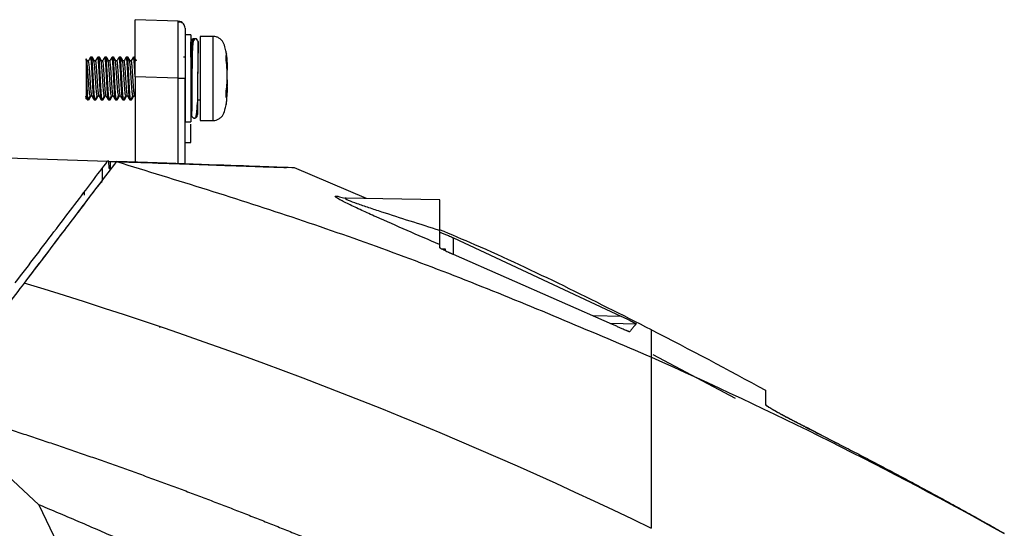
# Model space of a CAD drawing. Header units: millimetres. Extents: x 51 to 353, y -23 to 217.
# Tile 40 of 147: x 69 to 97, y 137 to 151. Entities that reach past the tile are written whole.
import ezdxf

# ---------------------------------------------------------------- set-up
doc = ezdxf.new("R2010")
doc.units = ezdxf.units.MM

msp = doc.modelspace()

# ---------------------------------------------------------------- linework, layer by layer
at = {"color": 7, "linetype": 'Continuous', "lineweight": 25}
for p, q in [((73.444, 150.755), (72.237, 150.798)), ((73.797, 150.37), (73.637, 150.37)), ((73.637, 150.37), (73.637, 147.93)), ((73.797, 150.37), (73.797, 147.93)), ((73.8, 149.859), (73.8, 150.181)), ((73.996, 150.205), (74, 150.181)), ((74, 150.181), (74, 149.859)), ((74.424, 150.33), (74.06, 150.33)), ((74.06, 150.33), (74.06, 147.97)), ((70.86, 149.665), (70.861, 149.698)), ((70.88, 149.638), (70.86, 149.673)), ((70.86, 149.657), (70.86, 148.61)), ((70.926, 149.641), (70.878, 149.641)), ((71.014, 149.75), (70.989, 149.75)), ((71.035, 149.75), (71.014, 149.75)), ((71.126, 149.641), (71.078, 149.641)), ((71.214, 149.75), (71.189, 149.75)), ((71.235, 149.75), (71.214, 149.75)), ((71.326, 149.641), (71.278, 149.641)), ((71.414, 149.75), (71.389, 149.75)), ((71.435, 149.75), (71.414, 149.75)), ((71.526, 149.641), (71.478, 149.641)), ((71.614, 149.75), (71.589, 149.75)), ((71.635, 149.75), (71.614, 149.75)), ((71.726, 149.641), (71.678, 149.641)), ((71.814, 149.75), (71.789, 149.75)), ((71.835, 149.75), (71.814, 149.75)), ((71.926, 149.641), (71.878, 149.641)), ((72.014, 149.75), (71.989, 149.75)), ((72.035, 149.75), (72.014, 149.75)), ((72.126, 149.641), (72.078, 149.641)), ((72.214, 149.75), (72.189, 149.75)), ((72.235, 149.75), (72.214, 149.75)), ((72.238, 149.739), (72.235, 149.75)), ((73.637, 149.75), (73.589, 149.75)), ((73.833, 149.75), (73.797, 149.75)), ((73.83, 149.328), (73.829, 149.148)), ((74.818, 149.38), (74.817, 149.41)), ((74.819, 149.319), (74.818, 149.343)), ((74.819, 149.378), (74.819, 149.38)), ((74.819, 149.307), (74.819, 149.319)), ((74.819, 149.308), (74.819, 149.319)), ((73.444, 149.156), (72.237, 149.199)), ((72.237, 149.199), (72.237, 146.8)), ((73.444, 149.156), (73.637, 149.156)), ((73.637, 146.752), (73.637, 149.156)), ((74.819, 149.172), (74.819, 149.189)), ((74.819, 149.173), (74.819, 149.188)), ((74.819, 149.11), (74.819, 149.127)), ((74.818, 148.953), (74.819, 148.98)), ((74.818, 148.926), (74.818, 148.94)), ((74.819, 148.98), (74.819, 148.992)), ((74.819, 148.98), (74.819, 148.991)), ((74.819, 148.919), (74.819, 148.921)), ((74.819, 148.919), (74.819, 148.921)), ((70.976, 148.658), (71.025, 148.658)), ((71.089, 148.55), (71.114, 148.55)), ((71.114, 148.55), (71.135, 148.55)), ((71.176, 148.658), (71.225, 148.658)), ((71.289, 148.55), (71.314, 148.55)), ((71.314, 148.55), (71.335, 148.55)), ((71.376, 148.658), (71.425, 148.658)), ((71.489, 148.55), (71.514, 148.55)), ((71.514, 148.55), (71.535, 148.55)), ((71.576, 148.658), (71.625, 148.658)), ((71.689, 148.55), (71.714, 148.55)), ((71.714, 148.55), (71.735, 148.55)), ((71.776, 148.658), (71.825, 148.658)), ((71.889, 148.55), (71.914, 148.55)), ((71.914, 148.55), (71.935, 148.55)), ((71.976, 148.658), (72.025, 148.658)), ((72.089, 148.55), (72.114, 148.55)), ((72.114, 148.55), (72.135, 148.55)), ((72.176, 148.658), (72.225, 148.658)), ((72.223, 148.661), (72.237, 148.637)), ((73.797, 148.55), (73.823, 148.55)), ((73.985, 148.55), (74.06, 148.55)), ((73.98, 148.471), (73.98, 148.414)), ((73.637, 147.93), (73.797, 147.93)), ((74.06, 147.97), (74.424, 147.97)), ((58.372, 147.283), (71.466, 146.827)), ((73.637, 147.349), (73.797, 147.349)), ((71.503, 146.826), (71.466, 146.827)), ((71.512, 146.625), (71.503, 146.826)), ((71.503, 146.826), (71.54, 146.824)), ((71.54, 146.824), (71.542, 146.624)), ((71.512, 146.625), (71.563, 146.624)), ((78.722, 145.784), (76.708, 146.645)), ((71.29, 146.233), (71.267, 146.234)), ((71.29, 146.264), (71.29, 146.233)), ((70.808, 145.96), (70.808, 145.879)), ((80.778, 145.749), (78.113, 145.795)), ((78.149, 145.794), (78.148, 145.794)), ((81.164, 144.678), (85.874, 142.478)), ((80.813, 144.376), (80.931, 144.376)), ((80.931, 144.376), (80.931, 144.315)), ((85.62, 142.252), (81.164, 144.21)), ((72.924, 142.176), (72.937, 142.175)), ((86.708, 142.096), (86.708, 142.101)), ((89.063, 140.179), (86.754, 141.402)), ((86.708, 140.324), (86.708, 140.324)), ((69.535, 137.197), (66.535, 139.997)), ((91.916, 138.912), (91.066, 139.362)), ((69.535, 137.197), (78.985, 117.475))]:
    msp.add_line(p, q, dxfattribs=at)
at = {"color": 8, "linetype": 'Continuous', "lineweight": 25}
for p, q in [((74.424, 148.433), (74.424, 150.33)), ((73.444, 146.758), (73.444, 149.156)), ((73.829, 149.173), (73.829, 149.136)), ((73.977, 148.398), (73.98, 148.414)), ((74.424, 147.97), (74.424, 148.433)), ((81.164, 144.21), (81.164, 144.678)), ((85.874, 142.478), (85.074, 142.492)), ((85.548, 142.284), (86.282, 142.271))]:
    msp.add_line(p, q, dxfattribs=at)
at = {"color": 7, "linetype": 'Continuous', "lineweight": 25, "flags": 128}
for points in [[(73.637, 150.556), (73.633, 150.594), (73.623, 150.628)], [(71.324, 146.269), (71.323, 146.335), (71.322, 146.438), (71.32, 146.634)]]:
    msp.add_lwpolyline(points, dxfattribs=at)
at = {"color": 8, "linetype": 'Continuous', "lineweight": 25, "flags": 128}
for points in [[(74.798, 149.607), (74.798, 149.606), (74.798, 149.604)], [(74.798, 148.848), (74.798, 148.845), (74.798, 148.842)]]:
    msp.add_lwpolyline(points, dxfattribs=at)
at = {"color": 7, "linetype": 'Continuous', "lineweight": 25}
for centre, radius, start, end in [((73.437, 150.556), 0.2, 40.199, 88), ((73.88, 150.18), 0.0799, 75.4159, 179.6208), ((73.92, 150.18), 0.0799, 78.3379, 179.6287), ((73.879, 149.859), 0.0791, 180.0941, 233.9625), ((74.753, 149.868), 0.04, 357.4597, 10.6572), ((74.764, 149.781), 0.0275, 1.7155, 14.1046), ((70.92, 148.61), 0.06, 242.7477, 264.4202), ((70.92, 148.61), 0.06, 264.4202, 270), ((74.774, 148.632), 0.0173, 342.1795, 358.8054)]:
    msp.add_arc(centre, radius, start, end, dxfattribs=at)
at = {"color": 8, "linetype": 'Continuous', "lineweight": 25}
for centre, radius, start, end in [((74.768, 149.654), 0.0234, 358.0889, 15.2763), ((74.772, 149.773), 0.0255, 319.8733, 2.5565), ((74.779, 148.798), 0.0132, 339.5958, 1.7986), ((74.764, 148.628), 0.034, 357.0911, 34.8486)]:
    msp.add_arc(centre, radius, start, end, dxfattribs=at)
at = {"color": 7, "linetype": 'Continuous', "lineweight": 25}
for points, knots in [([(72.237, 149.199), (72.237, 149.218), (72.237, 149.257), (72.237, 149.316), (72.237, 149.374), (72.237, 149.432), (72.237, 149.521), (72.237, 149.641), (72.237, 149.79), (72.237, 149.936), (72.237, 150.124), (72.237, 150.337), (72.237, 150.511), (72.237, 150.621), (72.237, 150.687), (72.237, 150.738), (72.237, 150.769), (72.237, 150.787), (72.237, 150.796), (72.237, 150.797), (72.237, 150.798)], [0, 0, 0, 0, 0.023349, 0.046653, 0.069944, 0.093253, 0.116611, 0.178362, 0.240149, 0.304458, 0.368805, 0.500006, 0.631206, 0.695511, 0.759863, 0.821607, 0.883401, 0.922279, 0.961097, 1, 1, 1, 1]), ([(73.444, 149.156), (73.444, 149.176), (73.444, 149.214), (73.444, 149.271), (73.444, 149.328), (73.445, 149.384), (73.445, 149.44), (73.445, 149.495), (73.445, 149.549), (73.445, 149.603), (73.446, 149.656), (73.446, 149.708), (73.446, 149.759), (73.446, 149.809), (73.446, 149.858), (73.446, 149.907), (73.446, 149.954), (73.446, 150), (73.446, 150.045), (73.447, 150.088), (73.447, 150.131), (73.447, 150.172), (73.447, 150.212), (73.447, 150.25), (73.447, 150.299), (73.447, 150.356), (73.447, 150.42), (73.446, 150.48), (73.446, 150.535), (73.446, 150.584), (73.446, 150.628), (73.446, 150.666), (73.445, 150.698), (73.445, 150.723), (73.445, 150.742), (73.444, 150.753), (73.444, 150.755), (73.444, 150.755)], [0, 0, 0, 0, 0.022884, 0.045664, 0.06834, 0.090911, 0.113379, 0.135742, 0.158001, 0.180157, 0.202208, 0.224156, 0.245999, 0.267739, 0.289375, 0.310907, 0.332335, 0.35366, 0.374881, 0.395998, 0.417012, 0.437922, 0.458729, 0.479433, 0.500033, 0.539601, 0.57955, 0.619879, 0.660589, 0.70168, 0.743151, 0.785004, 0.827239, 0.869856, 0.912855, 0.956236, 1, 1, 1, 1]), ([(73.623, 150.628), (73.615, 150.645), (73.597, 150.681), (73.551, 150.716), (73.499, 150.733), (73.463, 150.727), (73.445, 150.725)], [0, 0, 0, 0, 0.2464807, 0.4988045, 0.7515597, 1, 1, 1, 1]), ([(73.637, 150.556), (73.637, 150.555), (73.637, 150.555), (73.637, 150.552), (73.637, 150.547), (73.637, 150.541), (73.637, 150.528), (73.637, 150.503), (73.637, 150.459), (73.637, 150.401), (73.637, 150.305), (73.637, 150.153), (73.637, 149.966), (73.637, 149.801), (73.637, 149.674), (73.637, 149.544), (73.637, 149.428), (73.637, 149.327), (73.637, 149.242), (73.637, 149.185), (73.637, 149.156)], [0, 0, 0, 0, 0.023348, 0.046652, 0.069942, 0.093252, 0.116611, 0.178359, 0.240149, 0.304455, 0.368805, 0.500006, 0.631206, 0.695508, 0.759863, 0.821604, 0.883401, 0.922278, 0.961096, 1, 1, 1, 1]), ([(73.84, 150.181), (73.839, 150.183), (73.837, 150.188), (73.835, 149.995), (73.832, 149.685), (73.83, 149.29), (73.827, 148.874), (73.825, 148.503), (73.822, 148.219), (73.821, 148.152), (73.82, 148.119)], [0, 0, 0, 0, 0.125002, 0.250003, 0.375004, 0.500004, 0.625003, 0.750001, 0.875, 1, 1, 1, 1]), ([(73.996, 150.204), (73.985, 150.227), (73.961, 150.275), (73.894, 150.26), (73.861, 150.193), (73.849, 150.095), (73.841, 149.951), (73.835, 149.744), (73.832, 149.527), (73.831, 149.378), (73.83, 149.328)], [0, 0, 0, 0, 0.099504, 0.208268, 0.321541, 0.44004, 0.575981, 0.732982, 0.910619, 1, 1, 1, 1]), ([(74.817, 149.41), (74.817, 149.45), (74.816, 149.561), (74.811, 149.711), (74.797, 149.867), (74.762, 150.006), (74.725, 150.136), (74.657, 150.231), (74.59, 150.285), (74.51, 150.323), (74.453, 150.327), (74.424, 150.33)], [0, 0, 0, 0, 0.108559, 0.301908, 0.406607, 0.531817, 0.690375, 0.766683, 0.844837, 0.922779, 1, 1, 1, 1]), ([(73.803, 149.75), (73.803, 149.757), (73.802, 149.819), (73.801, 149.84), (73.8, 149.859)], [0, 0, 0, 0, 0.1118189, 1, 1, 1, 1]), ([(74.798, 149.831), (74.797, 149.834), (74.796, 149.843), (74.794, 149.854), (74.792, 149.863), (74.792, 149.867), (74.792, 149.868), (74.792, 149.868), (74.792, 149.867)], [0, 0, 0, 0, 0.193602, 0.568483, 0.783368, 0.905706, 0.984588, 1, 1, 1, 1]), ([(70.86, 149.657), (70.86, 149.644), (70.861, 149.613), (70.864, 149.51), (70.869, 149.358), (70.874, 149.176), (70.881, 148.986), (70.888, 148.808), (70.896, 148.663), (70.904, 148.584), (70.91, 148.555), (70.913, 148.547), (70.916, 148.551), (70.916, 148.552)], [0, 0, 0, 0, 0.073304, 0.180412, 0.288426, 0.39981, 0.513508, 0.630219, 0.747223, 0.866318, 0.925254, 0.984465, 1, 1, 1, 1]), ([(70.863, 149.697), (70.863, 149.699), (70.864, 149.702), (70.866, 149.676), (70.867, 149.661)], [0, 0, 0, 0, 0.412434, 1, 1, 1, 1]), ([(70.899, 149.641), (70.889, 149.658), (70.878, 149.678), (70.867, 149.697), (70.866, 149.699)], [0, 0, 0, 0, 0.891225, 1, 1, 1, 1]), ([(70.977, 148.666), (70.975, 148.664), (70.97, 148.655), (70.96, 148.716), (70.947, 148.842), (70.935, 149.02), (70.922, 149.216), (70.91, 149.403), (70.897, 149.547), (70.888, 149.627), (70.882, 149.629), (70.88, 149.629)], [0, 0, 0, 0, 0.0431165, 0.1729465, 0.3027765, 0.4326065, 0.5624365, 0.6922664, 0.8220964, 0.9519264, 1, 1, 1, 1]), ([(70.986, 149.748), (70.976, 149.729), (70.955, 149.693), (70.934, 149.657), (70.923, 149.639)], [0, 0, 0, 0, 0.500199, 1, 1, 1, 1]), ([(71.023, 148.663), (71.023, 148.663), (71.018, 148.658), (71.01, 148.718), (70.997, 148.842), (70.985, 149.02), (70.972, 149.216), (70.96, 149.403), (70.947, 149.548), (70.936, 149.633), (70.929, 149.633), (70.926, 149.633)], [0, 0, 0, 0, 0.005647, 0.135253, 0.264858, 0.394463, 0.524068, 0.653674, 0.783279, 0.912884, 1, 1, 1, 1]), ([(71.086, 148.556), (71.086, 148.556), (71.081, 148.549), (71.072, 148.623), (71.06, 148.774), (71.047, 148.992), (71.035, 149.231), (71.022, 149.459), (71.01, 149.637), (70.998, 149.745), (70.99, 149.743), (70.986, 149.743)], [0, 0, 0, 0, 0.010777, 0.136347, 0.261918, 0.387489, 0.513059, 0.63863, 0.7642, 0.889771, 1, 1, 1, 1]), ([(71.114, 148.56), (71.113, 148.557), (71.107, 148.546), (71.097, 148.621), (71.085, 148.774), (71.072, 148.991), (71.06, 149.231), (71.047, 149.459), (71.035, 149.636), (71.024, 149.74), (71.017, 149.739), (71.014, 149.739)], [0, 0, 0, 0, 0.041969, 0.166969, 0.291969, 0.416969, 0.541969, 0.666969, 0.791969, 0.916969, 1, 1, 1, 1]), ([(71.08, 149.638), (71.07, 149.656), (71.049, 149.692), (71.028, 149.729), (71.017, 149.747)], [0, 0, 0, 0, 0.499835, 1, 1, 1, 1]), ([(71.048, 149.693), (71.048, 149.697), (71.044, 149.745), (71.039, 149.747), (71.035, 149.75)], [0, 0, 0, 0, 0.079805, 1, 1, 1, 1]), ([(71.099, 149.641), (71.089, 149.658), (71.069, 149.694), (71.048, 149.729), (71.038, 149.747)], [0, 0, 0, 0, 0.485028, 1, 1, 1, 1]), ([(71.177, 148.666), (71.175, 148.664), (71.17, 148.655), (71.16, 148.716), (71.147, 148.842), (71.135, 149.02), (71.122, 149.216), (71.11, 149.403), (71.097, 149.547), (71.088, 149.627), (71.082, 149.629), (71.08, 149.629)], [0, 0, 0, 0, 0.0431165, 0.1729465, 0.3027765, 0.4326065, 0.5624365, 0.6922664, 0.8220964, 0.9519264, 1, 1, 1, 1]), ([(71.186, 149.748), (71.176, 149.729), (71.155, 149.693), (71.134, 149.657), (71.123, 149.639)], [0, 0, 0, 0, 0.500199, 1, 1, 1, 1]), ([(71.223, 148.663), (71.223, 148.663), (71.218, 148.658), (71.21, 148.718), (71.197, 148.842), (71.185, 149.02), (71.172, 149.216), (71.16, 149.403), (71.147, 149.548), (71.136, 149.633), (71.129, 149.633), (71.126, 149.633)], [0, 0, 0, 0, 0.005647, 0.135253, 0.264858, 0.394463, 0.524068, 0.653674, 0.783279, 0.912884, 1, 1, 1, 1]), ([(71.286, 148.556), (71.286, 148.556), (71.281, 148.549), (71.272, 148.623), (71.26, 148.774), (71.247, 148.992), (71.235, 149.231), (71.222, 149.459), (71.21, 149.636), (71.199, 149.74), (71.192, 149.739), (71.189, 149.739)], [0, 0, 0, 0, 0.011074, 0.140105, 0.269136, 0.398167, 0.527198, 0.656229, 0.78526, 0.914291, 1, 1, 1, 1]), ([(71.314, 148.56), (71.313, 148.557), (71.307, 148.546), (71.297, 148.621), (71.285, 148.774), (71.272, 148.991), (71.26, 149.231), (71.247, 149.459), (71.235, 149.636), (71.224, 149.74), (71.217, 149.739), (71.214, 149.739)], [0, 0, 0, 0, 0.041969, 0.166969, 0.291969, 0.416969, 0.541969, 0.666969, 0.791969, 0.916969, 1, 1, 1, 1]), ([(71.28, 149.638), (71.27, 149.656), (71.249, 149.692), (71.228, 149.729), (71.217, 149.747)], [0, 0, 0, 0, 0.499835, 1, 1, 1, 1]), ([(71.248, 149.693), (71.248, 149.697), (71.244, 149.745), (71.239, 149.747), (71.235, 149.75)], [0, 0, 0, 0, 0.079805, 1, 1, 1, 1]), ([(71.299, 149.641), (71.289, 149.658), (71.269, 149.694), (71.248, 149.729), (71.238, 149.747)], [0, 0, 0, 0, 0.485028, 1, 1, 1, 1]), ([(71.377, 148.666), (71.375, 148.664), (71.37, 148.655), (71.36, 148.716), (71.347, 148.842), (71.335, 149.02), (71.322, 149.216), (71.31, 149.403), (71.297, 149.547), (71.288, 149.627), (71.282, 149.629), (71.28, 149.629)], [0, 0, 0, 0, 0.043117, 0.172947, 0.302776, 0.432606, 0.562436, 0.692266, 0.822096, 0.951926, 1, 1, 1, 1]), ([(71.386, 149.748), (71.376, 149.729), (71.355, 149.693), (71.334, 149.657), (71.323, 149.639)], [0, 0, 0, 0, 0.500199, 1, 1, 1, 1]), ([(71.423, 148.663), (71.423, 148.663), (71.418, 148.658), (71.41, 148.718), (71.397, 148.842), (71.385, 149.02), (71.372, 149.216), (71.36, 149.403), (71.347, 149.548), (71.336, 149.633), (71.329, 149.633), (71.326, 149.633)], [0, 0, 0, 0, 0.005647, 0.135253, 0.264858, 0.394463, 0.524068, 0.653674, 0.783279, 0.912884, 1, 1, 1, 1]), ([(71.486, 148.556), (71.486, 148.556), (71.481, 148.549), (71.472, 148.623), (71.46, 148.774), (71.447, 148.992), (71.435, 149.231), (71.422, 149.459), (71.41, 149.636), (71.399, 149.74), (71.392, 149.739), (71.389, 149.739)], [0, 0, 0, 0, 0.011074, 0.140105, 0.269136, 0.398167, 0.527198, 0.656229, 0.78526, 0.914291, 1, 1, 1, 1]), ([(71.514, 148.56), (71.513, 148.557), (71.507, 148.546), (71.497, 148.621), (71.485, 148.774), (71.472, 148.991), (71.46, 149.231), (71.447, 149.459), (71.435, 149.636), (71.424, 149.74), (71.417, 149.739), (71.414, 149.739)], [0, 0, 0, 0, 0.041969, 0.166969, 0.291969, 0.416969, 0.541969, 0.666969, 0.791969, 0.916969, 1, 1, 1, 1]), ([(71.48, 149.638), (71.47, 149.656), (71.449, 149.692), (71.428, 149.729), (71.417, 149.747)], [0, 0, 0, 0, 0.499835, 1, 1, 1, 1]), ([(71.448, 149.693), (71.448, 149.697), (71.444, 149.745), (71.439, 149.747), (71.435, 149.75)], [0, 0, 0, 0, 0.079805, 1, 1, 1, 1]), ([(71.499, 149.641), (71.489, 149.658), (71.469, 149.694), (71.448, 149.729), (71.438, 149.747)], [0, 0, 0, 0, 0.485028, 1, 1, 1, 1]), ([(71.577, 148.666), (71.575, 148.664), (71.57, 148.655), (71.56, 148.716), (71.547, 148.842), (71.535, 149.02), (71.522, 149.216), (71.51, 149.403), (71.497, 149.547), (71.488, 149.627), (71.482, 149.629), (71.48, 149.629)], [0, 0, 0, 0, 0.043117, 0.172947, 0.302776, 0.432606, 0.562436, 0.692266, 0.822096, 0.951926, 1, 1, 1, 1]), ([(71.586, 149.748), (71.576, 149.729), (71.555, 149.693), (71.534, 149.657), (71.523, 149.639)], [0, 0, 0, 0, 0.500199, 1, 1, 1, 1]), ([(71.623, 148.663), (71.623, 148.663), (71.618, 148.658), (71.61, 148.718), (71.597, 148.842), (71.585, 149.02), (71.572, 149.216), (71.56, 149.403), (71.547, 149.548), (71.536, 149.633), (71.529, 149.633), (71.526, 149.633)], [0, 0, 0, 0, 0.005647, 0.135253, 0.264858, 0.394463, 0.524068, 0.653674, 0.783279, 0.912884, 1, 1, 1, 1]), ([(71.686, 148.556), (71.686, 148.556), (71.681, 148.549), (71.672, 148.623), (71.66, 148.774), (71.647, 148.992), (71.635, 149.231), (71.622, 149.459), (71.61, 149.636), (71.599, 149.74), (71.592, 149.739), (71.589, 149.739)], [0, 0, 0, 0, 0.011074, 0.140105, 0.269136, 0.398167, 0.527198, 0.656229, 0.78526, 0.914291, 1, 1, 1, 1]), ([(71.714, 148.56), (71.713, 148.557), (71.707, 148.546), (71.697, 148.621), (71.685, 148.774), (71.672, 148.991), (71.66, 149.231), (71.647, 149.459), (71.635, 149.636), (71.624, 149.74), (71.617, 149.739), (71.614, 149.739)], [0, 0, 0, 0, 0.041969, 0.166969, 0.291969, 0.416969, 0.541969, 0.666969, 0.791969, 0.916969, 1, 1, 1, 1]), ([(71.68, 149.638), (71.67, 149.656), (71.649, 149.692), (71.628, 149.729), (71.617, 149.747)], [0, 0, 0, 0, 0.499835, 1, 1, 1, 1]), ([(71.648, 149.693), (71.648, 149.697), (71.644, 149.745), (71.639, 149.747), (71.635, 149.75)], [0, 0, 0, 0, 0.079805, 1, 1, 1, 1]), ([(71.699, 149.641), (71.689, 149.658), (71.669, 149.694), (71.648, 149.729), (71.638, 149.747)], [0, 0, 0, 0, 0.485028, 1, 1, 1, 1]), ([(71.777, 148.666), (71.775, 148.664), (71.77, 148.655), (71.76, 148.716), (71.747, 148.842), (71.735, 149.02), (71.722, 149.216), (71.71, 149.403), (71.697, 149.547), (71.688, 149.627), (71.682, 149.629), (71.68, 149.629)], [0, 0, 0, 0, 0.043117, 0.172947, 0.302776, 0.432606, 0.562436, 0.692266, 0.822096, 0.951926, 1, 1, 1, 1]), ([(71.786, 149.748), (71.776, 149.729), (71.755, 149.693), (71.734, 149.657), (71.723, 149.639)], [0, 0, 0, 0, 0.500199, 1, 1, 1, 1]), ([(71.823, 148.663), (71.823, 148.663), (71.818, 148.658), (71.81, 148.718), (71.797, 148.842), (71.785, 149.02), (71.772, 149.216), (71.76, 149.403), (71.747, 149.548), (71.736, 149.633), (71.729, 149.633), (71.726, 149.633)], [0, 0, 0, 0, 0.005647, 0.135253, 0.264858, 0.394463, 0.524068, 0.653674, 0.783279, 0.912884, 1, 1, 1, 1]), ([(71.886, 148.556), (71.886, 148.556), (71.881, 148.549), (71.872, 148.623), (71.86, 148.774), (71.847, 148.992), (71.835, 149.231), (71.822, 149.459), (71.81, 149.637), (71.798, 149.745), (71.79, 149.743), (71.786, 149.743)], [0, 0, 0, 0, 0.010777, 0.136347, 0.261918, 0.387489, 0.513059, 0.63863, 0.7642, 0.889771, 1, 1, 1, 1]), ([(71.914, 148.56), (71.913, 148.557), (71.907, 148.546), (71.897, 148.621), (71.885, 148.774), (71.872, 148.991), (71.86, 149.231), (71.847, 149.459), (71.835, 149.636), (71.824, 149.74), (71.817, 149.739), (71.814, 149.739)], [0, 0, 0, 0, 0.041969, 0.166969, 0.291969, 0.416969, 0.541969, 0.666969, 0.791969, 0.916969, 1, 1, 1, 1]), ([(71.88, 149.638), (71.87, 149.656), (71.849, 149.692), (71.828, 149.729), (71.817, 149.747)], [0, 0, 0, 0, 0.499835, 1, 1, 1, 1]), ([(71.848, 149.693), (71.848, 149.697), (71.844, 149.745), (71.839, 149.747), (71.835, 149.75)], [0, 0, 0, 0, 0.079805, 1, 1, 1, 1]), ([(71.899, 149.641), (71.889, 149.658), (71.869, 149.694), (71.848, 149.729), (71.838, 149.747)], [0, 0, 0, 0, 0.485028, 1, 1, 1, 1]), ([(71.977, 148.666), (71.975, 148.664), (71.97, 148.655), (71.96, 148.716), (71.947, 148.842), (71.935, 149.02), (71.922, 149.216), (71.91, 149.403), (71.897, 149.547), (71.888, 149.627), (71.882, 149.629), (71.88, 149.629)], [0, 0, 0, 0, 0.043117, 0.172947, 0.302776, 0.432606, 0.562436, 0.692266, 0.822096, 0.951926, 1, 1, 1, 1]), ([(71.986, 149.748), (71.976, 149.729), (71.955, 149.693), (71.934, 149.657), (71.923, 149.639)], [0, 0, 0, 0, 0.500199, 1, 1, 1, 1]), ([(72.023, 148.663), (72.023, 148.663), (72.018, 148.658), (72.01, 148.718), (71.997, 148.842), (71.985, 149.02), (71.972, 149.216), (71.96, 149.403), (71.947, 149.548), (71.936, 149.633), (71.929, 149.633), (71.926, 149.633)], [0, 0, 0, 0, 0.005647, 0.135253, 0.264858, 0.394463, 0.524068, 0.653674, 0.783279, 0.912884, 1, 1, 1, 1]), ([(72.086, 148.556), (72.086, 148.556), (72.081, 148.549), (72.072, 148.623), (72.06, 148.774), (72.047, 148.992), (72.035, 149.231), (72.022, 149.459), (72.01, 149.636), (71.999, 149.74), (71.992, 149.739), (71.989, 149.739)], [0, 0, 0, 0, 0.011074, 0.140105, 0.269136, 0.398167, 0.527198, 0.656229, 0.78526, 0.914291, 1, 1, 1, 1]), ([(72.114, 148.56), (72.113, 148.557), (72.107, 148.546), (72.097, 148.621), (72.085, 148.774), (72.072, 148.991), (72.06, 149.231), (72.047, 149.459), (72.035, 149.636), (72.024, 149.74), (72.017, 149.739), (72.014, 149.739)], [0, 0, 0, 0, 0.041969, 0.166969, 0.291969, 0.416969, 0.541969, 0.666969, 0.791969, 0.916969, 1, 1, 1, 1]), ([(72.08, 149.638), (72.07, 149.656), (72.049, 149.692), (72.028, 149.729), (72.017, 149.747)], [0, 0, 0, 0, 0.499835, 1, 1, 1, 1]), ([(72.048, 149.693), (72.048, 149.697), (72.044, 149.745), (72.039, 149.747), (72.035, 149.75)], [0, 0, 0, 0, 0.079805, 1, 1, 1, 1]), ([(72.099, 149.641), (72.089, 149.658), (72.069, 149.694), (72.048, 149.729), (72.038, 149.747)], [0, 0, 0, 0, 0.485028, 1, 1, 1, 1]), ([(72.177, 148.666), (72.175, 148.664), (72.17, 148.655), (72.16, 148.716), (72.147, 148.842), (72.135, 149.02), (72.122, 149.216), (72.11, 149.403), (72.097, 149.547), (72.088, 149.627), (72.082, 149.629), (72.08, 149.629)], [0, 0, 0, 0, 0.043117, 0.172947, 0.302776, 0.432606, 0.562436, 0.692266, 0.822096, 0.951926, 1, 1, 1, 1]), ([(72.186, 149.748), (72.176, 149.729), (72.155, 149.693), (72.134, 149.657), (72.123, 149.639)], [0, 0, 0, 0, 0.500199, 1, 1, 1, 1]), ([(72.223, 148.663), (72.223, 148.663), (72.218, 148.658), (72.21, 148.718), (72.197, 148.842), (72.185, 149.02), (72.172, 149.216), (72.16, 149.403), (72.147, 149.548), (72.136, 149.633), (72.129, 149.633), (72.126, 149.633)], [0, 0, 0, 0, 0.005647, 0.135253, 0.264858, 0.394463, 0.524068, 0.653674, 0.783279, 0.912884, 1, 1, 1, 1]), ([(72.237, 149.194), (72.236, 149.205), (72.231, 149.295), (72.222, 149.459), (72.21, 149.637), (72.198, 149.745), (72.19, 149.743), (72.186, 149.743)], [0, 0, 0, 0, 0.037093, 0.285404, 0.533715, 0.782026, 1, 1, 1, 1]), ([(72.237, 149.6), (72.236, 149.609), (72.231, 149.677), (72.224, 149.738), (72.217, 149.739), (72.214, 149.739)], [0, 0, 0, 0, 0.082367, 0.633746, 1, 1, 1, 1]), ([(72.28, 149.638), (72.27, 149.656), (72.249, 149.692), (72.228, 149.729), (72.217, 149.747)], [0, 0, 0, 0, 0.499835, 1, 1, 1, 1]), ([(74.791, 149.788), (74.791, 149.789), (74.791, 149.793), (74.792, 149.793), (74.794, 149.789), (74.796, 149.781), (74.798, 149.775), (74.798, 149.774), (74.798, 149.774)], [0, 0, 0, 0, 0.187279, 0.358711, 0.574735, 0.898197, 0.979588, 1, 1, 1, 1]), ([(74.791, 149.66), (74.791, 149.677), (74.792, 149.722), (74.791, 149.763), (74.791, 149.788)], [0, 0, 0, 0, 0.382204, 1, 1, 1, 1]), ([(74.792, 149.782), (74.792, 149.782), (74.792, 149.782), (74.792, 149.782), (74.792, 149.78), (74.791, 149.779), (74.791, 149.778)], [0, 0, 0, 0, 0.226703, 0.505129, 0.783465, 1, 1, 1, 1]), ([(74.798, 149.604), (74.797, 149.611), (74.795, 149.623), (74.792, 149.639), (74.791, 149.652), (74.791, 149.657), (74.791, 149.66)], [0, 0, 0, 0, 0.385288, 0.623288, 0.811932, 1, 1, 1, 1]), ([(74.799, 149.596), (74.799, 149.623), (74.798, 149.665), (74.793, 149.704), (74.792, 149.717)], [0, 0, 0, 0, 0.6653894, 1, 1, 1, 1]), ([(74.798, 149.607), (74.797, 149.61), (74.796, 149.619), (74.794, 149.632), (74.792, 149.643), (74.792, 149.649), (74.792, 149.652), (74.792, 149.653), (74.792, 149.653)], [0, 0, 0, 0, 0.20547, 0.567428, 0.737, 0.850292, 0.946539, 1, 1, 1, 1]), ([(74.797, 149.836), (74.797, 149.836), (74.797, 149.834), (74.798, 149.831), (74.798, 149.829), (74.798, 149.829)], [0, 0, 0, 0, 0.150562, 0.829681, 1, 1, 1, 1]), ([(74.8, 149.814), (74.8, 149.817), (74.799, 149.822), (74.798, 149.826), (74.798, 149.828), (74.798, 149.829)], [0, 0, 0, 0, 0.573611, 0.914874, 1, 1, 1, 1]), ([(74.798, 149.774), (74.798, 149.773), (74.798, 149.772), (74.8, 149.766), (74.804, 149.741), (74.813, 149.64), (74.817, 149.514), (74.818, 149.408), (74.819, 149.381)], [0, 0, 0, 0, 0.0024521, 0.0122825, 0.051754, 0.2039474, 0.7993353, 1, 1, 1, 1]), ([(74.819, 149.188), (74.818, 149.215), (74.817, 149.324), (74.813, 149.454), (74.804, 149.565), (74.8, 149.595), (74.798, 149.602), (74.798, 149.604), (74.798, 149.604)], [0, 0, 0, 0, 0.200665, 0.796053, 0.948246, 0.987718, 0.997548, 1, 1, 1, 1]), ([(74.817, 149.371), (74.818, 149.374), (74.819, 149.376), (74.819, 149.378), (74.819, 149.379)], [0, 0, 0, 0, 0.916916, 1, 1, 1, 1]), ([(73.829, 149.136), (73.828, 149.077), (73.827, 148.927), (73.825, 148.746), (73.824, 148.61), (73.822, 148.497), (73.821, 148.463), (73.82, 148.44)], [0, 0, 0, 0, 0.171846, 0.442426, 0.583494, 0.725504, 1, 1, 1, 1]), ([(73.989, 149.128), (73.988, 149.044), (73.987, 148.826), (73.985, 148.563), (73.984, 148.365), (73.982, 148.201), (73.981, 148.151), (73.98, 148.119)], [0, 0, 0, 0, 0.170956, 0.441827, 0.583047, 0.725209, 1, 1, 1, 1]), ([(74.798, 148.848), (74.798, 148.848), (74.798, 148.849), (74.8, 148.856), (74.804, 148.879), (74.813, 148.967), (74.817, 149.068), (74.818, 149.152), (74.819, 149.173)], [0, 0, 0, 0, 0.002452, 0.012282, 0.051754, 0.203947, 0.799335, 1, 1, 1, 1]), ([(74.819, 149.111), (74.818, 149.084), (74.818, 149.027), (74.815, 148.969), (74.814, 148.939)], [0, 0, 0, 0, 0.479614, 1, 1, 1, 1]), ([(74.424, 147.97), (74.453, 147.972), (74.51, 147.977), (74.59, 148.014), (74.657, 148.068), (74.725, 148.163), (74.762, 148.293), (74.797, 148.432), (74.811, 148.588), (74.816, 148.724), (74.817, 148.822), (74.817, 148.849)], [0, 0, 0, 0, 0.080133, 0.161013, 0.242114, 0.3213, 0.485836, 0.615768, 0.724415, 0.925055, 1, 1, 1, 1]), ([(74.791, 148.793), (74.791, 148.797), (74.791, 148.803), (74.792, 148.815), (74.794, 148.829), (74.796, 148.84), (74.798, 148.846), (74.798, 148.847), (74.798, 148.848)], [0, 0, 0, 0, 0.187279, 0.358711, 0.574735, 0.898197, 0.979588, 1, 1, 1, 1]), ([(74.791, 148.627), (74.791, 148.648), (74.792, 148.701), (74.791, 148.758), (74.791, 148.793)], [0, 0, 0, 0, 0.382204, 1, 1, 1, 1]), ([(74.792, 148.677), (74.793, 148.687), (74.803, 148.751), (74.805, 148.83), (74.806, 148.898), (74.806, 148.906)], [0, 0, 0, 0, 0.137477, 0.901424, 1, 1, 1, 1]), ([(74.792, 148.798), (74.792, 148.799), (74.792, 148.801), (74.792, 148.806), (74.792, 148.812), (74.793, 148.82), (74.795, 148.831), (74.797, 148.838), (74.798, 148.842), (74.798, 148.842)], [0, 0, 0, 0, 0.052341, 0.172347, 0.294678, 0.438641, 0.648411, 0.999271, 1, 1, 1, 1]), ([(74.819, 148.921), (74.818, 148.9), (74.817, 148.819), (74.813, 148.724), (74.804, 148.649), (74.8, 148.632), (74.798, 148.627), (74.798, 148.626), (74.798, 148.626)], [0, 0, 0, 0, 0.200665, 0.796053, 0.948246, 0.987718, 0.997548, 1, 1, 1, 1]), ([(74.819, 148.921), (74.819, 148.924), (74.819, 148.929), (74.817, 148.932), (74.817, 148.933)], [0, 0, 0, 0, 0.901551, 1, 1, 1, 1]), ([(70.844, 148.661), (70.854, 148.643), (70.869, 148.618), (70.884, 148.592), (70.888, 148.585)], [0, 0, 0, 0, 0.715102, 1, 1, 1, 1]), ([(70.88, 148.569), (70.879, 148.568), (70.877, 148.567), (70.874, 148.573), (70.872, 148.576), (70.871, 148.578), (70.87, 148.58), (70.869, 148.581), (70.869, 148.583), (70.868, 148.584), (70.867, 148.584), (70.867, 148.586), (70.866, 148.587), (70.863, 148.591), (70.86, 148.597), (70.86, 148.609), (70.86, 148.618)], [0, 0, 0, 0, 0.156248, 0.216579, 0.262089, 0.277424, 0.292783, 0.300445, 0.306251, 0.310373, 0.314511, 0.319556, 0.32832, 0.357009, 0.492264, 1, 1, 1, 1]), ([(70.916, 148.551), (70.926, 148.569), (70.947, 148.605), (70.968, 148.641), (70.979, 148.659)], [0, 0, 0, 0, 0.500185, 1, 1, 1, 1]), ([(70.938, 148.561), (70.937, 148.555), (70.935, 148.545), (70.933, 148.554), (70.932, 148.559)], [0, 0, 0, 0, 0.55168, 1, 1, 1, 1]), ([(70.938, 148.552), (70.948, 148.57), (70.969, 148.606), (70.989, 148.641), (70.999, 148.658)], [0, 0, 0, 0, 0.514972, 1, 1, 1, 1]), ([(71.023, 148.661), (71.033, 148.643), (71.054, 148.607), (71.075, 148.571), (71.086, 148.553)], [0, 0, 0, 0, 0.499899, 1, 1, 1, 1]), ([(71.116, 148.551), (71.126, 148.569), (71.147, 148.605), (71.168, 148.641), (71.179, 148.659)], [0, 0, 0, 0, 0.500185, 1, 1, 1, 1]), ([(71.138, 148.561), (71.137, 148.555), (71.135, 148.545), (71.134, 148.554), (71.133, 148.557)], [0, 0, 0, 0, 0.592011, 1, 1, 1, 1]), ([(71.138, 148.552), (71.148, 148.57), (71.169, 148.606), (71.189, 148.641), (71.199, 148.658)], [0, 0, 0, 0, 0.5149722, 1, 1, 1, 1]), ([(71.223, 148.661), (71.233, 148.643), (71.254, 148.607), (71.275, 148.571), (71.286, 148.553)], [0, 0, 0, 0, 0.499899, 1, 1, 1, 1]), ([(71.316, 148.551), (71.326, 148.569), (71.347, 148.605), (71.368, 148.641), (71.379, 148.659)], [0, 0, 0, 0, 0.500185, 1, 1, 1, 1]), ([(71.338, 148.561), (71.337, 148.555), (71.335, 148.545), (71.334, 148.554), (71.333, 148.557)], [0, 0, 0, 0, 0.592011, 1, 1, 1, 1]), ([(71.338, 148.552), (71.348, 148.57), (71.369, 148.606), (71.389, 148.641), (71.399, 148.658)], [0, 0, 0, 0, 0.514972, 1, 1, 1, 1]), ([(71.423, 148.661), (71.433, 148.643), (71.454, 148.607), (71.475, 148.571), (71.486, 148.553)], [0, 0, 0, 0, 0.499899, 1, 1, 1, 1]), ([(71.516, 148.551), (71.526, 148.569), (71.547, 148.605), (71.568, 148.641), (71.579, 148.659)], [0, 0, 0, 0, 0.500185, 1, 1, 1, 1]), ([(71.538, 148.561), (71.537, 148.555), (71.535, 148.545), (71.534, 148.554), (71.533, 148.557)], [0, 0, 0, 0, 0.592011, 1, 1, 1, 1]), ([(71.538, 148.552), (71.548, 148.57), (71.569, 148.606), (71.589, 148.641), (71.599, 148.658)], [0, 0, 0, 0, 0.514972, 1, 1, 1, 1]), ([(71.623, 148.661), (71.633, 148.643), (71.654, 148.607), (71.675, 148.571), (71.686, 148.553)], [0, 0, 0, 0, 0.499899, 1, 1, 1, 1]), ([(71.716, 148.551), (71.726, 148.569), (71.747, 148.605), (71.768, 148.641), (71.779, 148.659)], [0, 0, 0, 0, 0.500185, 1, 1, 1, 1]), ([(71.738, 148.561), (71.737, 148.555), (71.735, 148.545), (71.734, 148.554), (71.733, 148.557)], [0, 0, 0, 0, 0.592011, 1, 1, 1, 1]), ([(71.738, 148.552), (71.748, 148.57), (71.769, 148.606), (71.789, 148.641), (71.799, 148.658)], [0, 0, 0, 0, 0.514972, 1, 1, 1, 1]), ([(71.823, 148.661), (71.833, 148.643), (71.854, 148.607), (71.875, 148.571), (71.886, 148.553)], [0, 0, 0, 0, 0.499899, 1, 1, 1, 1]), ([(71.916, 148.551), (71.926, 148.569), (71.947, 148.605), (71.968, 148.641), (71.979, 148.659)], [0, 0, 0, 0, 0.500185, 1, 1, 1, 1]), ([(71.938, 148.561), (71.937, 148.555), (71.935, 148.545), (71.934, 148.554), (71.933, 148.557)], [0, 0, 0, 0, 0.592011, 1, 1, 1, 1]), ([(71.938, 148.552), (71.948, 148.57), (71.969, 148.606), (71.989, 148.641), (71.999, 148.658)], [0, 0, 0, 0, 0.514972, 1, 1, 1, 1]), ([(72.023, 148.661), (72.033, 148.643), (72.054, 148.607), (72.075, 148.571), (72.086, 148.553)], [0, 0, 0, 0, 0.499899, 1, 1, 1, 1]), ([(72.116, 148.551), (72.126, 148.569), (72.147, 148.605), (72.168, 148.641), (72.179, 148.659)], [0, 0, 0, 0, 0.500185, 1, 1, 1, 1]), ([(72.138, 148.561), (72.137, 148.555), (72.135, 148.545), (72.134, 148.554), (72.133, 148.557)], [0, 0, 0, 0, 0.592011, 1, 1, 1, 1]), ([(72.138, 148.552), (72.148, 148.57), (72.169, 148.606), (72.189, 148.641), (72.199, 148.658)], [0, 0, 0, 0, 0.514972, 1, 1, 1, 1]), ([(74.798, 148.626), (74.797, 148.623), (74.795, 148.617), (74.792, 148.616), (74.791, 148.619), (74.791, 148.624), (74.791, 148.627)], [0, 0, 0, 0, 0.385288, 0.623288, 0.811932, 1, 1, 1, 1]), ([(74.792, 148.63), (74.792, 148.63), (74.792, 148.63), (74.792, 148.63), (74.792, 148.631), (74.792, 148.632), (74.792, 148.632)], [0, 0, 0, 0, 0.002755, 0.388619, 0.898976, 1, 1, 1, 1]), ([(74.798, 148.47), (74.798, 148.471), (74.798, 148.473), (74.799, 148.478), (74.8, 148.482), (74.8, 148.485)], [0, 0, 0, 0, 0.085126, 0.426389, 1, 1, 1, 1]), ([(73.92, 148.043), (73.929, 148.054), (73.952, 148.082), (73.968, 148.193), (73.973, 148.326), (73.977, 148.398)], [0, 0, 0, 0, 0.227039, 0.57559, 1, 1, 1, 1]), ([(74.791, 148.426), (74.791, 148.427), (74.791, 148.428), (74.792, 148.435), (74.794, 148.447), (74.796, 148.46), (74.798, 148.468), (74.798, 148.47), (74.798, 148.47)], [0, 0, 0, 0, 0.187279, 0.358711, 0.574735, 0.898197, 0.979588, 1, 1, 1, 1]), ([(73.82, 148.119), (73.821, 148.111), (73.822, 148.094), (73.834, 148.072), (73.852, 148.054), (73.874, 148.042), (73.9, 148.038), (73.926, 148.042), (73.948, 148.054), (73.966, 148.072), (73.978, 148.094), (73.979, 148.111), (73.98, 148.119)], [0, 0, 0, 0, 0.090409, 0.204765, 0.295181, 0.394893, 0.5, 0.605107, 0.704819, 0.795235, 0.909591, 1, 1, 1, 1]), ([(73.797, 147.349), (73.797, 147.372), (73.797, 147.417), (73.797, 147.639), (73.797, 147.833), (73.797, 147.872)], [0, 0, 0, 0, 0.444594, 0.889188, 1, 1, 1, 1]), ([(68.879, 143.417), (69.075, 143.675), (69.472, 144.199), (70.037, 144.943), (70.563, 145.636), (71.061, 146.293), (71.325, 146.641), (71.466, 146.827)], [0, 0, 0, 0, 0.188729, 0.382737, 0.57473, 0.77241, 1, 1, 1, 1]), ([(71.54, 146.824), (72.002, 146.808), (72.926, 146.776), (74.06, 146.737), (75, 146.704), (75.722, 146.679), (76.21, 146.662), (76.475, 146.653), (76.478, 146.653), (76.48, 146.653)], [0, 0, 0, 0, 0.1491078, 0.2987486, 0.4483895, 0.5974972, 0.7466058, 0.8962476, 1, 1, 1, 1]), ([(71.711, 146.819), (73.408, 146.298), (76.804, 145.257), (81.809, 143.425), (85.075, 142.029), (86.708, 141.331)], [0, 0, 0, 0, 0.333332, 0.666665, 1, 1, 1, 1]), ([(71.29, 146.264), (71.191, 146.133), (70.991, 145.87), (70.621, 145.382), (70.185, 144.807), (69.698, 144.165), (69.336, 143.689), (69.166, 143.464)], [0, 0, 0, 0, 0.190353, 0.382714, 0.575075, 0.799593, 1, 1, 1, 1]), ([(80.771, 145.747), (80.771, 145.736), (80.771, 145.715), (80.771, 145.539), (80.771, 145.275), (80.771, 145.026), (80.771, 144.895)], [0, 0, 0, 0, 0.253526, 0.50021, 0.737072, 1, 1, 1, 1]), ([(86.708, 142.101), (85.073, 142.928), (83.118, 143.917), (81.101, 144.77), (80.771, 144.909)], [0, 0, 0, 0, 0.836299, 1, 1, 1, 1]), ([(80.771, 144.895), (80.771, 144.882), (80.771, 144.857), (80.771, 144.822), (80.771, 144.788), (80.771, 144.756), (80.771, 144.725), (80.771, 144.696), (80.771, 144.668), (80.771, 144.642), (80.771, 144.611), (80.771, 144.577), (80.771, 144.544), (80.771, 144.518), (80.771, 144.499), (80.771, 144.493), (80.771, 144.489)], [0, 0, 0, 0, 0.056909, 0.113214, 0.169025, 0.224455, 0.279617, 0.334629, 0.389607, 0.44467, 0.499933, 0.602055, 0.702281, 0.801442, 0.900394, 1, 1, 1, 1]), ([(80.771, 144.835), (80.771, 144.835), (80.772, 144.836), (80.775, 144.836), (80.779, 144.835), (80.786, 144.833), (80.795, 144.83), (80.811, 144.824), (80.841, 144.813), (80.889, 144.795), (80.939, 144.774), (80.99, 144.753), (81.045, 144.73), (81.103, 144.705), (81.144, 144.687), (81.164, 144.678)], [0, 0, 0, 0, 0.0431784, 0.0860504, 0.1288622, 0.1718613, 0.2152917, 0.2593903, 0.38149, 0.5049374, 0.6034358, 0.7000432, 0.7969295, 0.896248, 1, 1, 1, 1]), ([(80.771, 144.489), (80.771, 144.476), (80.771, 144.45), (80.771, 144.423), (80.771, 144.409)], [0, 0, 0, 0, 0.499439, 1, 1, 1, 1]), ([(81.164, 144.21), (81.155, 144.214), (81.138, 144.221), (81.112, 144.232), (81.087, 144.243), (81.062, 144.254), (81.037, 144.265), (80.997, 144.283), (80.945, 144.307), (80.886, 144.336), (80.837, 144.362), (80.804, 144.381), (80.784, 144.394), (80.773, 144.404), (80.772, 144.407), (80.771, 144.409)], [0, 0, 0, 0, 0.043064, 0.085842, 0.128484, 0.171141, 0.213968, 0.257115, 0.383482, 0.5084, 0.631656, 0.752668, 0.83564, 0.917536, 1, 1, 1, 1]), ([(85.874, 142.478), (85.888, 142.471), (85.916, 142.458), (85.957, 142.437), (85.996, 142.417), (86.035, 142.398), (86.073, 142.379), (86.118, 142.357), (86.167, 142.331), (86.216, 142.306), (86.249, 142.289), (86.265, 142.281), (86.273, 142.277), (86.278, 142.274), (86.281, 142.272), (86.282, 142.271), (86.282, 142.271)], [0, 0, 0, 0, 0.087591, 0.173242, 0.2571347, 0.3394612, 0.4204243, 0.5002359, 0.6296306, 0.7499783, 0.8495893, 0.8871491, 0.924783, 0.9569355, 0.981899, 1, 1, 1, 1]), ([(86.098, 142.043), (86.096, 142.044), (86.094, 142.044), (86.088, 142.046), (86.08, 142.048), (86.071, 142.052), (86.059, 142.056), (86.047, 142.061), (86.032, 142.067), (86.016, 142.074), (85.987, 142.086), (85.945, 142.104), (85.88, 142.133), (85.802, 142.168), (85.712, 142.209), (85.651, 142.238), (85.62, 142.252)], [0, 0, 0, 0, 0.029073, 0.057903, 0.086904, 0.116486, 0.147034, 0.178898, 0.212389, 0.247772, 0.285274, 0.389934, 0.499601, 0.662597, 0.828939, 1, 1, 1, 1]), ([(86.282, 142.271), (86.28, 142.268), (86.274, 142.261), (86.265, 142.249), (86.254, 142.235), (86.241, 142.22), (86.226, 142.202), (86.21, 142.182), (86.191, 142.159), (86.17, 142.134), (86.148, 142.107), (86.124, 142.077), (86.106, 142.054), (86.098, 142.043)], [0, 0, 0, 0, 0.086216, 0.173454, 0.261688, 0.350888, 0.441028, 0.532079, 0.624012, 0.716799, 0.810412, 0.904822, 1, 1, 1, 1]), ([(86.708, 141.331), (86.708, 141.355), (86.708, 141.401), (86.708, 141.467), (86.709, 141.527), (86.708, 141.581), (86.708, 141.631), (86.708, 141.716), (86.709, 141.824), (86.708, 141.938), (86.708, 142.017), (86.708, 142.063), (86.708, 142.087), (86.708, 142.099), (86.708, 142.1), (86.708, 142.101)], [0, 0, 0, 0, 0.0480918, 0.0936706, 0.1366922, 0.1771138, 0.2148948, 0.2499969, 0.3803674, 0.4999986, 0.6268253, 0.7501606, 0.8336656, 0.9169857, 1, 1, 1, 1]), ([(86.708, 141.331), (86.708, 141.404), (86.708, 141.545), (86.708, 141.729), (86.708, 141.877), (86.708, 141.988), (86.708, 142.056), (86.708, 142.088), (86.708, 142.091), (86.708, 142.092)], [0, 0, 0, 0, 0.1674594, 0.3212593, 0.4822532, 0.6357023, 0.7963353, 0.9506363, 1, 1, 1, 1]), ([(86.708, 136.535), (86.708, 136.696), (86.708, 137.008), (86.708, 137.466), (86.708, 137.921), (86.708, 138.371), (86.708, 138.805), (86.708, 139.222), (86.708, 139.624), (86.708, 140.012), (86.708, 140.44), (86.708, 140.894), (86.708, 141.188), (86.708, 141.331)], [0, 0, 0, 0, 0.087135, 0.168876, 0.25014, 0.339141, 0.422554, 0.500454, 0.586986, 0.670283, 0.750417, 0.878131, 1, 1, 1, 1]), ([(86.708, 136.535), (86.708, 136.573), (86.708, 136.651), (86.708, 136.767), (86.708, 136.882), (86.708, 136.997), (86.708, 137.112), (86.708, 137.227), (86.708, 137.341), (86.708, 137.454), (86.708, 137.568), (86.708, 137.681), (86.708, 137.794), (86.708, 138.094), (86.708, 138.574), (86.708, 139.212), (86.708, 139.815), (86.708, 140.285), (86.708, 140.638), (86.708, 140.848), (86.708, 141.006), (86.708, 141.118), (86.708, 141.227), (86.708, 141.296), (86.708, 141.331)], [0, 0, 0, 0, 0.020951, 0.041864, 0.062744, 0.083599, 0.104433, 0.125252, 0.146061, 0.166868, 0.187677, 0.208494, 0.229325, 0.250176, 0.376078, 0.500422, 0.625628, 0.750309, 0.814338, 0.878073, 0.908719, 0.939238, 0.969657, 1, 1, 1, 1]), ([(89.908, 140.405), (89.908, 140.404), (89.908, 140.404), (89.908, 140.401), (89.908, 140.397), (89.908, 140.388), (89.908, 140.369), (89.908, 140.33), (89.908, 140.274), (89.908, 140.208), (89.908, 140.139), (89.908, 140.074), (89.908, 140.025), (89.908, 140)], [0, 0, 0, 0, 0.069488, 0.134318, 0.194489, 0.250003, 0.37897, 0.5, 0.623658, 0.749996, 0.828648, 0.911982, 1, 1, 1, 1]), ([(66.535, 139.997), (66.683, 139.951), (66.979, 139.861), (67.421, 139.723), (67.861, 139.585), (68.299, 139.445), (68.735, 139.304), (69.169, 139.161), (69.601, 139.018), (70.031, 138.873), (70.459, 138.728), (70.885, 138.581), (71.308, 138.433), (71.73, 138.284), (72.15, 138.134), (72.568, 137.983), (72.983, 137.831), (73.397, 137.678), (73.808, 137.524), (74.218, 137.369), (74.625, 137.213), (75.031, 137.057), (75.434, 136.899), (75.835, 136.741), (76.234, 136.582), (76.631, 136.422), (77.026, 136.261), (77.419, 136.099), (77.81, 135.937), (78.199, 135.773), (78.585, 135.61), (78.97, 135.445), (79.352, 135.28), (79.733, 135.114), (80.111, 134.947), (80.487, 134.78), (80.861, 134.612), (81.233, 134.444), (81.603, 134.275), (81.971, 134.105), (82.337, 133.935), (82.701, 133.765), (83.063, 133.593), (83.422, 133.422), (83.78, 133.25), (84.135, 133.077), (84.489, 132.904), (84.84, 132.731), (85.189, 132.557), (85.536, 132.383), (85.882, 132.208), (86.225, 132.034), (86.566, 131.858), (86.905, 131.683), (87.242, 131.507), (87.577, 131.331), (87.909, 131.155), (88.24, 130.978), (88.569, 130.801), (88.896, 130.624), (89.22, 130.447), (89.543, 130.27), (89.864, 130.092), (90.182, 129.914), (90.499, 129.736), (90.813, 129.558), (91.126, 129.38), (91.333, 129.261), (91.437, 129.202)], [0, 0, 0, 0, 0.017077, 0.034097, 0.051061, 0.067967, 0.084817, 0.101609, 0.118344, 0.135022, 0.151641, 0.168204, 0.184708, 0.201154, 0.217541, 0.233871, 0.250142, 0.266354, 0.282508, 0.298602, 0.314638, 0.330615, 0.346532, 0.36239, 0.378189, 0.393927, 0.409607, 0.425226, 0.440786, 0.456285, 0.471725, 0.487104, 0.502423, 0.517681, 0.532879, 0.548017, 0.563093, 0.578109, 0.593064, 0.607959, 0.622792, 0.637564, 0.652275, 0.666925, 0.681514, 0.696041, 0.710507, 0.724911, 0.739254, 0.753535, 0.767754, 0.781912, 0.796008, 0.810042, 0.824014, 0.837924, 0.851773, 0.865559, 0.879283, 0.892945, 0.906545, 0.920082, 0.933558, 0.946971, 0.960322, 0.97361, 0.986836, 1, 1, 1, 1]), ([(89.908, 140.01), (89.908, 140.009), (89.908, 140.007), (89.911, 140.002), (89.916, 139.997), (89.923, 139.991), (89.936, 139.98), (89.96, 139.963), (90.001, 139.936), (90.052, 139.904), (90.133, 139.855), (90.234, 139.798), (90.349, 139.735), (90.44, 139.686), (90.536, 139.635), (90.63, 139.586), (90.72, 139.539), (90.804, 139.495), (90.89, 139.451), (90.977, 139.407), (91.036, 139.377), (91.066, 139.362)], [0, 0, 0, 0, 0.024217, 0.048469, 0.072805, 0.097273, 0.12192, 0.184964, 0.248523, 0.308452, 0.36912, 0.499334, 0.561579, 0.624371, 0.686619, 0.749253, 0.799445, 0.84941, 0.899354, 0.949484, 1, 1, 1, 1]), ([(91.066, 139.353), (91.049, 139.362), (91.017, 139.378), (90.968, 139.403), (90.919, 139.428), (90.871, 139.452), (90.823, 139.477), (90.776, 139.501), (90.729, 139.525), (90.683, 139.549), (90.616, 139.584), (90.53, 139.629), (90.432, 139.681), (90.344, 139.729), (90.232, 139.79), (90.133, 139.846), (90.052, 139.894), (90.001, 139.926), (89.96, 139.953), (89.933, 139.973), (89.917, 139.986), (89.909, 139.995), (89.908, 139.998), (89.908, 140)], [0, 0, 0, 0, 0.028124, 0.056102, 0.083968, 0.111756, 0.139502, 0.16724, 0.195007, 0.222837, 0.250767, 0.317542, 0.38393, 0.442567, 0.500671, 0.630888, 0.691547, 0.75148, 0.815128, 0.878125, 0.919011, 0.959562, 1, 1, 1, 1]), ([(91.066, 139.353), (91.221, 139.275), (91.532, 139.118), (91.997, 138.88), (92.462, 138.64), (92.925, 138.398), (93.388, 138.154), (93.849, 137.909), (94.31, 137.661), (94.77, 137.412), (95.229, 137.16), (95.687, 136.907), (96.144, 136.651), (96.448, 136.48), (96.6, 136.394)], [0, 0, 0, 0, 0.083241, 0.166494, 0.24976, 0.333042, 0.41634, 0.499655, 0.58299, 0.666345, 0.749723, 0.833123, 0.916549, 1, 1, 1, 1]), ([(86.283, 128.972), (86.128, 129.059), (85.818, 129.234), (85.352, 129.495), (84.885, 129.754), (84.417, 130.011), (83.949, 130.267), (83.48, 130.521), (83.01, 130.773), (82.539, 131.024), (82.068, 131.274), (81.596, 131.522), (81.123, 131.768), (80.649, 132.012), (80.174, 132.255), (79.699, 132.497), (79.223, 132.736), (78.746, 132.975), (78.268, 133.211), (77.79, 133.446), (77.31, 133.68), (76.83, 133.911), (76.35, 134.142), (75.868, 134.37), (75.385, 134.597), (74.902, 134.823), (74.418, 135.047), (73.934, 135.269), (73.448, 135.489), (72.962, 135.708), (72.474, 135.926), (71.987, 136.142), (71.498, 136.356), (71.008, 136.569), (70.518, 136.78), (70.027, 136.989), (69.699, 137.127), (69.535, 137.197)], [0, 0, 0, 0, 0.0286003, 0.0571955, 0.0857858, 0.1143715, 0.1429529, 0.1715305, 0.2001044, 0.2286751, 0.2572428, 0.2858078, 0.3143705, 0.3429312, 0.3714901, 0.4000477, 0.4286043, 0.45716, 0.4857154, 0.5142706, 0.542826, 0.571382, 0.5999388, 0.6284967, 0.6570562, 0.6856174, 0.7141807, 0.7427465, 0.771315, 0.7998866, 0.8284615, 0.8570402, 0.8856228, 0.9142098, 0.9428015, 0.9713981, 1, 1, 1, 1])]:
    msp.add_open_spline(points, degree=3, knots=knots, dxfattribs=at)
at = {"color": 8, "linetype": 'Continuous', "lineweight": 25}
for points, knots in [([(74, 150.181), (73.999, 150.184), (73.998, 150.188), (73.996, 150.088), (73.994, 149.945), (73.993, 149.684), (73.99, 149.371), (73.989, 149.181), (73.989, 149.128)], [0, 0, 0, 0, 0.225765, 0.342564, 0.458588, 0.681133, 0.910794, 1, 1, 1, 1]), ([(74, 149.859), (73.999, 149.861), (73.997, 149.864), (73.995, 149.731), (73.992, 149.518), (73.99, 149.301), (73.989, 149.172), (73.989, 149.136)], [0, 0, 0, 0, 0.227867, 0.455735, 0.683601, 0.911465, 1, 1, 1, 1]), ([(73.82, 148.119), (73.819, 148.117), (73.817, 148.113), (73.815, 148.281), (73.814, 148.469), (73.813, 148.55)], [0, 0, 0, 0, 0.364785, 0.72957, 1, 1, 1, 1]), ([(73.82, 148.44), (73.819, 148.439), (73.818, 148.436), (73.816, 148.494), (73.816, 148.535), (73.815, 148.55)], [0, 0, 0, 0, 0.554896, 0.841972, 1, 1, 1, 1]), ([(80.771, 144.489), (80.466, 144.622), (79.856, 144.888), (79.125, 145.209), (78.582, 145.453), (78.215, 145.625), (77.921, 145.774), (77.805, 145.86), (77.912, 145.853), (78.068, 145.806), (78.122, 145.79)], [0, 0, 0, 0, 0.210106, 0.42023, 0.525383, 0.630471, 0.735311, 0.839473, 0.943413, 1, 1, 1, 1]), ([(78.15, 145.794), (78.137, 145.794), (78.11, 145.793), (78.136, 145.771), (78.235, 145.725), (78.455, 145.643), (78.78, 145.532), (79.273, 145.369), (79.939, 145.156), (80.492, 144.982), (80.771, 144.895)], [0, 0, 0, 0, 0.048079, 0.096979, 0.147643, 0.256154, 0.37279, 0.494245, 0.74454, 1, 1, 1, 1])]:
    msp.add_open_spline(points, degree=3, knots=knots, dxfattribs=at)
at = {"color": 7, "linetype": 'Continuous', "lineweight": 25}
for points in [[(71.711, 146.819), (71.414, 146.427), (70.638, 145.405), (69.636, 144.084), (69.124, 143.409)], [(76.708, 146.645), (76.708, 146.645), (75.848, 146.675), (73.332, 146.762), (71.711, 146.819)], [(69.124, 143.409), (68.827, 143.017), (68.05, 141.994), (67.048, 140.672), (66.535, 139.997)], [(86.708, 136.534), (81.039, 139.282), (75.153, 141.584), (69.124, 143.409)], [(86.708, 142.101), (87.783, 141.551), (88.85, 140.986), (89.908, 140.405)], [(86.708, 141.331), (90.076, 139.837), (93.376, 138.189), (96.592, 136.393)]]:
    msp.add_open_spline(points, degree=3, dxfattribs=at)

doc.saveas('drawing.dxf')
